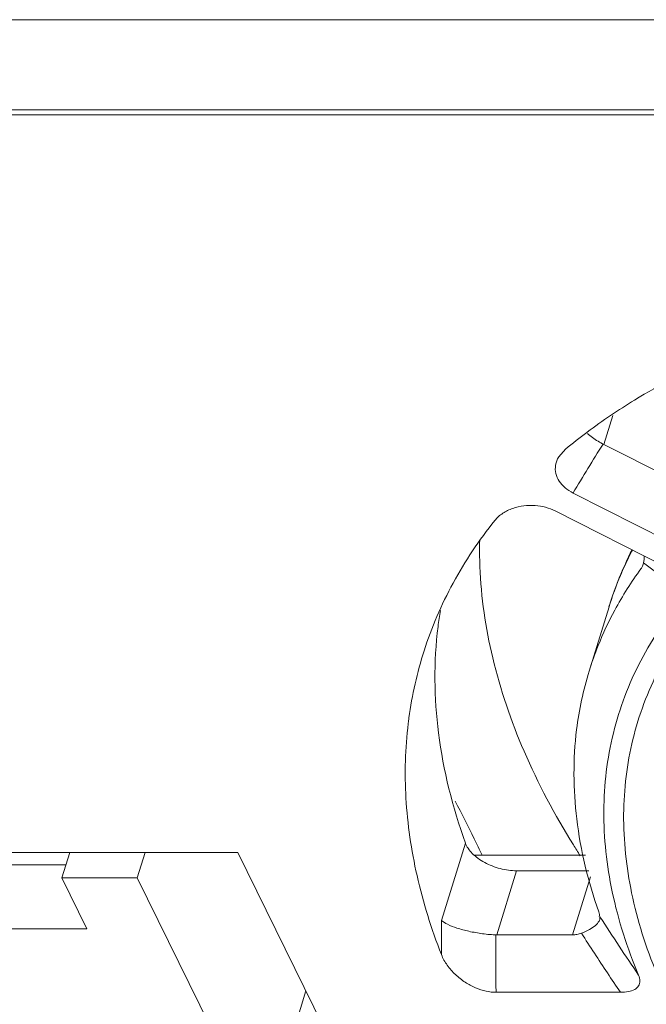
# Model space of a CAD drawing. Header units: millimetres. Extents: x -473 to 23648, y -382 to 1866.
# Tile 92 of 256: x 3184 to 3200, y 340 to 364. Entities that reach past the tile are written whole.
import ezdxf

# ---------------------------------------------------------------- set-up
doc = ezdxf.new("R2010")
doc.units = ezdxf.units.MM
doc.header["$LTSCALE"] = 80
doc.layers.get('0').update_dxf_attribs({"linetype": 'CONTINUOUS'})
for name, color, linetype in [('02___PRT_ALL_AXES', 7, 'CONTINUOUS'), ('08_ALL_DRAFTS', 7, 'CONTINUOUS'), ('09_ALL_ROUNDS', 7, 'CONTINUOUS')]:
    doc.layers.add(name, color=color, linetype=linetype)

msp = doc.modelspace()

# ---------------------------------------------------------------- linework, layer by layer
at = {"color": 0, "linetype": 'Continuous', "lineweight": 0}
for p, q in [((3259.218, 363.876), (3148.23, 363.876)), ((3175.823, 361.548), (3242.139, 361.548)), ((3189.735, 343.522), (3183.287, 343.522)), ((3185.626, 343.522), (3185.434, 342.9)), ((3187.276, 342.9), (3187.469, 343.522)), ((3193.395, 336.062), (3189.735, 343.522)), ((3186.044, 341.657), (3185.434, 342.9)), ((3185.434, 342.9), (3187.276, 342.9)), ((3187.276, 342.9), (3190.327, 336.684)), ((3186.044, 341.657), (3183.281, 341.657)), ((3191.395, 340.139), (3190.327, 336.684))]:
    msp.add_line(p, q, dxfattribs=at)
for centre, radius, start, end in [((3115.436, 304.327), 89.295, 26.27672, 26.9344), ((3134.794, 313.929), 67.687, 25.86121, 26.24233)]:
    msp.add_arc(centre, radius, start, end, dxfattribs=at)
msp.add_open_spline([(3195.641, 351.153), (3195.636, 350.938), (3195.644, 349.972), (3195.902, 348.21), (3196.689, 345.914), (3197.524, 344.347), (3198.041, 343.53), (3198.097, 343.443)], degree=3, knots=[0, 0, 0, 0, 0.645237, 2.897999, 5.302781, 7.891872, 8.202918, 8.202918, 8.202918, 8.202918], dxfattribs=at)
at = {"layer": '02___PRT_ALL_AXES', "color": 0, "linetype": 'Continuous', "lineweight": 0}
for p, q in [((3198.801, 349.523), (3198.316, 347.956)), ((3185.534, 343.223), (3183.765, 343.223))]:
    msp.add_line(p, q, dxfattribs=at)
at = {"layer": '08_ALL_DRAFTS', "color": 0, "linetype": 'Continuous', "lineweight": 0}
msp.add_line((3242.262, 361.673), (3175.577, 361.673), dxfattribs=at)
msp.add_open_spline([(3186.838, 335.91), (3186.273, 336.033), (3185.192, 336.291), (3183.655, 336.722), (3182.271, 337.175), (3181.046, 337.646), (3179.983, 338.135), (3179.097, 338.639), (3178.409, 339.169), (3177.942, 339.734), (3177.781, 340.37), (3177.973, 340.964), (3178.372, 341.46), (3178.891, 341.895), (3179.485, 342.278), (3180.13, 342.619), (3180.737, 342.891), (3181.127, 343.047), (3181.287, 343.107)], degree=3, knots=[0, 0, 0, 0, 1.735867, 3.33241, 4.788402, 6.102667, 7.268343, 8.294794, 9.153538, 9.864884, 10.456564, 11.031325, 11.668308, 12.34515, 13.054259, 13.7866, 14.532916, 15.046377, 15.046377, 15.046377, 15.046377], dxfattribs=at)
at = {"layer": '09_ALL_ROUNDS', "color": 0, "linetype": 'Continuous', "lineweight": 0}
for p, q in [((3198.896, 354.202), (3198.677, 353.493)), ((3198.259, 353.789), (3198.271, 353.798)), ((3197.573, 353.192), (3197.74, 353.38)), ((3200.418, 352.61), (3198.677, 353.493)), ((3200.783, 350.859), (3197.925, 352.307)), ((3197.489, 351.868), (3200.347, 350.419)), ((3199.644, 350.602), (3199.636, 350.572)), ((3198.801, 349.524), (3198.802, 349.527)), ((3195.292, 343.751), (3194.708, 341.86)), ((3195.514, 343.453), (3198.223, 343.453)), ((3196.542, 343.074), (3196.058, 341.508)), ((3196.542, 343.074), (3198.312, 343.074)), ((3197.908, 341.508), (3198.347, 342.928)), ((3198.573, 341.883), (3198.58, 341.949)), ((3197.908, 341.508), (3196.058, 341.508)), ((3199.078, 340.103), (3196.042, 340.103))]:
    msp.add_line(p, q, dxfattribs=at)
for centre, radius, start, end in [((3206.478, 342.81), 13.714, 126.82, 129.581), ((3246.451, 323.485), 56.441, 147.8687, 149.2915), ((3207.338, 346.882), 8.937, 153.1589, 162.8029), ((3206.902, 346.978), 8.495, 152.4021, 153.3636), ((3206.739, 347.058), 8.314, 153.5609, 157.101), ((3206.864, 346.997), 8.453, 153.3642, 153.5701), ((3206.7, 345.255), 8.817, 143.8462, 151.6255), ((3398.872, 607.735), 325.283, 232.23139, 232.3458), ((3206.597, 347.119), 8.158, 157.1107, 162.8343), ((3203.447, 345.519), 9.622, 162.861, 172.9117), ((3203.557, 345.501), 9.733, 172.8906, 173.092), ((3253.929, 341.377), 59.224, 179.53278, 180.34157), ((3286.846, 399.208), 105.211, 212.97158, 213.90388), ((3255.701, 341.09), 59.667, 179.59893, 180.94807)]:
    msp.add_arc(centre, radius, start, end, dxfattribs=at)
for points, knots in [([(3198.271, 353.798), (3198.643, 354.076), (3199.638, 354.746), (3201.4, 355.665), (3203.598, 356.501), (3206.008, 357.142), (3208.599, 357.581), (3210.391, 357.733), (3211.308, 357.776)], [0, 0, 0, 0, 1.391968, 3.59542, 5.942882, 8.433943, 11.063457, 13.819733, 13.819733, 13.819733, 13.819733]), ([(3198.273, 353.759), (3198.313, 353.726), (3198.441, 353.627), (3198.579, 353.542), (3198.677, 353.493)], [0, 0, 0, 0, 0.1547542, 0.4837591, 0.4837591, 0.4837591, 0.4837591]), ([(3197.925, 352.307), (3197.854, 352.343), (3197.727, 352.425), (3197.577, 352.588), (3197.49, 352.781), (3197.482, 352.995), (3197.535, 353.13), (3197.573, 353.192)], [0, 0, 0, 0, 0.236377, 0.451159, 0.654467, 0.857998, 1.07685, 1.07685, 1.07685, 1.07685]), ([(3196.012, 351.637), (3196.067, 351.705), (3196.203, 351.825), (3196.449, 351.943), (3196.718, 352.004), (3196.99, 352.01), (3197.251, 351.967), (3197.414, 351.906), (3197.489, 351.868)], [0, 0, 0, 0, 0.26152, 0.532608, 0.81043, 1.083238, 1.345596, 1.599099, 1.599099, 1.599099, 1.599099]), ([(3194.253, 348.354), (3194.262, 348.386), (3194.452, 348.99), (3194.948, 350.144), (3195.629, 351.158), (3196.012, 351.637)], [0, 0, 0, 0, 0.098809, 1.899932, 3.742168, 3.742168, 3.742168, 3.742168]), ([(3200.666, 349.813), (3200.246, 349.32), (3199.516, 348.256), (3198.83, 346.448), (3198.599, 344.511), (3198.822, 342.495), (3199.249, 341.177), (3199.523, 340.521)], [0, 0, 0, 0, 1.942522, 3.834332, 5.743961, 7.739818, 9.873178, 9.873178, 9.873178, 9.873178]), ([(3198.317, 347.956), (3198.381, 348.166), (3198.561, 348.675), (3198.791, 349.164), (3198.942, 349.445)], [0, 0, 0, 0, 0.65903, 1.616525, 1.616525, 1.616525, 1.616525]), ([(3199.966, 340.566), (3199.704, 341.2), (3199.298, 342.476), (3199.087, 344.425), (3199.311, 346.298), (3199.969, 348.048), (3200.669, 349.081), (3201.072, 349.56)], [0, 0, 0, 0, 2.060093, 3.989804, 5.837473, 7.667648, 9.544838, 9.544838, 9.544838, 9.544838]), ([(3194.68, 349.435), (3194.658, 349.304), (3194.516, 348.315), (3194.538, 346.37), (3194.981, 344.621), (3195.292, 343.751)], [0, 0, 0, 0, 0.398525, 2.996791, 5.766726, 5.766726, 5.766726, 5.766726]), ([(3198.549, 342.07), (3198.293, 342.804), (3197.932, 344.28), (3197.917, 346.294), (3198.173, 347.49), (3198.317, 347.956)], [0, 0, 0, 0, 2.333471, 4.518342, 5.981421, 5.981421, 5.981421, 5.981421]), ([(3194.707, 341.024), (3194.462, 341.652), (3194.068, 342.91), (3193.788, 344.816), (3193.822, 346.069), (3193.895, 346.672)], [0, 0, 0, 0, 2.020917, 3.93673, 5.757729, 5.757729, 5.757729, 5.757729]), ([(3195.292, 343.751), (3195.308, 343.706), (3195.357, 343.614), (3195.462, 343.489), (3195.6, 343.374), (3195.764, 343.271), (3195.947, 343.187), (3196.143, 343.123), (3196.342, 343.084), (3196.476, 343.074), (3196.542, 343.074)], [0, 0, 0, 0, 0.14465, 0.307492, 0.48762, 0.681792, 0.88525, 1.092363, 1.297181, 1.493953, 1.493953, 1.493953, 1.493953]), ([(3198.549, 342.07), (3198.556, 342.048), (3198.574, 342.012), (3198.569, 341.971), (3198.563, 341.956)], [0, 0, 0, 0, 0.0695709, 0.1165725, 0.1165725, 0.1165725, 0.1165725]), ([(3194.708, 341.86), (3194.751, 341.821), (3194.875, 341.75), (3195.101, 341.663), (3195.388, 341.587), (3195.714, 341.532), (3195.941, 341.508), (3196.058, 341.508)], [0, 0, 0, 0, 0.175488, 0.422949, 0.727145, 1.06384, 1.412252, 1.412252, 1.412252, 1.412252]), ([(3198.127, 341.549), (3198.092, 341.535), (3198.02, 341.515), (3197.945, 341.508), (3197.908, 341.508)], [0, 0, 0, 0, 0.1130011, 0.2244571, 0.2244571, 0.2244571, 0.2244571]), ([(3198.127, 341.549), (3198.195, 341.575), (3198.315, 341.628), (3198.425, 341.701), (3198.469, 341.739)], [0, 0, 0, 0, 0.2166015, 0.3925461, 0.3925461, 0.3925461, 0.3925461]), ([(3198.127, 341.549), (3198.233, 341.385), (3198.444, 341.06), (3198.761, 340.578), (3198.972, 340.26), (3199.078, 340.103)], [0, 0, 0, 0, 0.584726, 1.161532, 1.730549, 1.730549, 1.730549, 1.730549]), ([(3196.042, 340.103), (3195.959, 340.103), (3195.788, 340.124), (3195.533, 340.209), (3195.279, 340.346), (3195.042, 340.531), (3194.841, 340.757), (3194.742, 340.933), (3194.707, 341.024)], [0, 0, 0, 0, 0.246431, 0.513048, 0.802265, 1.107201, 1.411393, 1.704981, 1.704981, 1.704981, 1.704981]), ([(3199.523, 340.521), (3199.542, 340.476), (3199.568, 340.388), (3199.535, 340.251), (3199.423, 340.158), (3199.264, 340.111), (3199.144, 340.103), (3199.078, 340.103)], [0, 0, 0, 0, 0.1445182, 0.2684774, 0.3973626, 0.5600537, 0.7580878, 0.7580878, 0.7580878, 0.7580878])]:
    msp.add_open_spline(points, degree=3, knots=knots, dxfattribs=at)
for points in [[(3199.644, 350.602), (3199.658, 350.656), (3199.664, 350.713), (3199.659, 350.769)], [(3199.617, 350.521), (3199.607, 350.498), (3199.595, 350.476), (3199.581, 350.456)], [(3199.636, 350.572), (3199.631, 350.554), (3199.624, 350.537), (3199.617, 350.521)], [(3198.469, 341.739), (3198.504, 341.769), (3198.536, 341.804), (3198.557, 341.845)], [(3198.557, 341.845), (3198.563, 341.857), (3198.569, 341.87), (3198.573, 341.883)]]:
    msp.add_open_spline(points, degree=3, dxfattribs=at)

doc.saveas('drawing.dxf')
